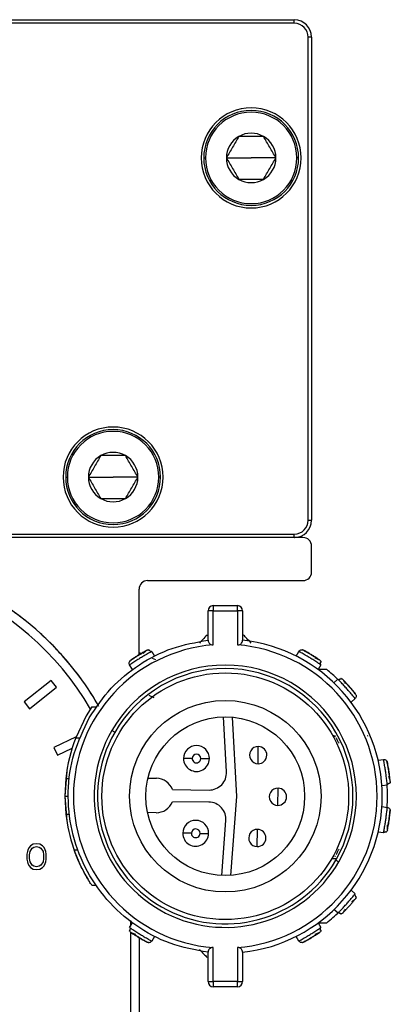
# Model space of a CAD drawing. Header units: millimetres. Extents: x -531 to 2300, y 404 to 998.
# Tile 3 of 27: x -486 to -465, y 683 to 740. Entities that reach past the tile are written whole.
import ezdxf

# ---------------------------------------------------------------- set-up
doc = ezdxf.new("R2010")
doc.units = ezdxf.units.MM

# ---------------------------------------------------------------- blocks, each defined once
blk = doc.blocks.new('Drawing View4')
at = {"color": 7, "linetype": 'Continuous', "lineweight": 25}
for p, q in [((-44.879, 39.287), (8.121, 39.287)), ((8.121, 39.087), (-44.879, 39.087)), ((-43.629, 39.297), (6.871, 39.297)), ((6.871, 39.297), (6.871, 39.287)), ((8.121, 39.087), (8.121, 39.287)), ((8.921, 10.287), (8.921, 38.287)), ((9.121, 38.287), (8.921, 38.287)), ((9.121, 38.287), (9.121, 10.287)), ((2.871, 31.287), (2.971, 31.287)), ((4.186, 31.287), (5.621, 31.287)), ((7.056, 31.287), (5.621, 31.287)), ((8.371, 31.287), (8.271, 31.287)), ((-5.129, 12.787), (-5.029, 12.787)), ((-3.814, 12.787), (-2.379, 12.787)), ((-0.944, 12.787), (-2.379, 12.787)), ((0.371, 12.787), (0.271, 12.787)), ((8.921, 10.287), (9.121, 10.287)), ((-44.879, 9.487), (8.121, 9.487)), ((8.121, 9.287), (-44.879, 9.287)), ((8.121, 9.287), (8.121, 9.487)), ((8.621, 9.287), (8.128, 9.287)), ((9.121, 7.287), (9.121, 8.787)), ((-0.879, 2.487), (-0.879, 6.287)), ((-0.379, 6.787), (8.621, 6.787)), ((3.421, 5.337), (3.421, 5.037)), ((3.421, 5.337), (4.821, 5.337)), ((3.121, 3.337), (3.121, 5.037)), ((3.421, 5.037), (3.121, 5.037)), ((3.421, 3.064), (3.421, 5.037)), ((3.421, 5.037), (4.821, 5.037)), ((4.821, 5.037), (4.821, 3.064)), ((5.121, 5.037), (4.821, 5.037)), ((5.121, 5.037), (5.121, 3.337)), ((-0.762, 2.557), (-0.879, 2.605)), ((-0.142, 2.685), (0.022, 2.417)), ((8.22, 2.417), (8.385, 2.685)), ((8.573, 2.779), (8.571, 2.78)), ((-1.419, 2.111), (-1.421, 2.11)), ((-1.257, 1.633), (-1.421, 1.901)), ((0.099, 2.2), (-0.098, 2.281)), ((9.664, 1.901), (9.499, 1.633)), ((-5.973, 1), (-7.533, -0.244)), ((-7.222, -0.635), (-5.662, 0.609)), ((-5.662, 0.609), (-5.973, 1)), ((10.417, 0.863), (10.653, 1.072)), ((0, 0), (-0.293, 0.132)), ((-7.533, -0.244), (-7.222, -0.635)), ((-3.606, -0.533), (-3.933, -1.058)), ((-3.606, -0.533), (-3.364, -0.533)), ((11.646, -0.052), (11.411, -0.26)), ((-3.933, -1.058), (-4.545, -2.333)), ((4.187, -4.294), (4.013, -1.109)), ((4.515, -1.125), (4.766, -5.715)), ((-4.515, -2.259), (-5.81, -2.882)), ((-2.287, -2.008), (-2.46, -1.908)), ((10.512, -2.272), (10.472, -2.208)), ((10.472, -2.208), (10.505, -2.208)), ((-4.545, -2.333), (-4.33, -2.333)), ((6.023, -3.828), (6.034, -2.828)), ((-5.81, -2.882), (-5.593, -3.333)), ((-5.593, -3.333), (-4.754, -2.929)), ((12.98, -3.626), (13.291, -3.579)), ((13.484, -3.663), (13.484, -3.661)), ((-5.065, -4.258), (-5.179, -5.708)), ((-5.121, -4.673), (-5.179, -5.708)), ((-5.121, -4.673), (-4.92, -4.673)), ((-0.358, -4.661), (0.132, -4.666)), ((13.513, -5.063), (13.202, -5.109)), ((1.062, -5.326), (3.178, -5.348)), ((7.166, -6.24), (7.177, -5.24)), ((-5.179, -5.708), (-5.121, -6.743)), ((-5.179, -5.708), (-4.979, -5.708)), ((-5.179, -5.708), (-5.065, -7.158)), ((3.171, -6.048), (1.055, -6.026)), ((4.766, -5.715), (4.418, -10.298)), ((-5.121, -6.743), (-4.919, -6.743)), ((0.111, -6.666), (-0.379, -6.661)), ((13.202, -6.307), (13.513, -6.353)), ((13.673, -6.49), (13.673, -6.487)), ((3.917, -10.303), (4.157, -7.123)), ((5.973, -8.628), (5.983, -7.628)), ((13.291, -7.837), (12.98, -7.79)), ((-7.004, -8.495), (-7.16, -8.59)), ((-6.816, -8.463), (-7.004, -8.495)), ((-6.629, -8.495), (-6.816, -8.463)), ((-6.472, -8.59), (-6.629, -8.495)), ((-7.347, -8.909), (-7.379, -9.069)), ((-7.379, -9.069), (-7.379, -9.356)), ((-7.316, -8.814), (-7.347, -8.909)), ((-7.254, -8.686), (-7.316, -8.814)), ((-7.16, -8.59), (-7.254, -8.686)), ((-7.222, -9.101), (-7.191, -8.909)), ((-7.222, -9.324), (-7.222, -9.101)), ((-7.191, -8.909), (-7.066, -8.718)), ((-7.066, -8.718), (-6.972, -8.654)), ((-6.972, -8.654), (-6.816, -8.622)), ((-6.816, -8.622), (-6.66, -8.654)), ((-6.66, -8.654), (-6.566, -8.718)), ((-6.566, -8.718), (-6.441, -8.909)), ((-6.379, -8.686), (-6.472, -8.59)), ((-6.441, -8.909), (-6.41, -9.101)), ((-6.41, -9.101), (-6.41, -9.324)), ((-6.316, -8.814), (-6.379, -8.686)), ((-6.285, -8.909), (-6.316, -8.814)), ((-6.254, -9.069), (-6.285, -8.909)), ((-6.254, -9.356), (-6.254, -9.069)), ((-4.642, -8.822), (-4.429, -8.822)), ((-7.379, -9.356), (-7.347, -9.516)), ((-7.347, -9.516), (-7.316, -9.612)), ((-7.316, -9.612), (-7.254, -9.739)), ((-7.191, -9.516), (-7.222, -9.324)), ((-7.066, -9.707), (-7.191, -9.516)), ((-6.441, -9.516), (-6.566, -9.707)), ((-6.41, -9.324), (-6.441, -9.516)), ((-6.379, -9.739), (-6.316, -9.612)), ((-6.316, -9.612), (-6.285, -9.516)), ((-6.285, -9.516), (-6.254, -9.356)), ((10.334, -9.309), (10.523, -9.311)), ((10.505, -9.208), (10.472, -9.208)), ((10.53, -9.408), (10.703, -9.508)), ((-7.254, -9.739), (-7.16, -9.835)), ((-7.16, -9.835), (-7.004, -9.931)), ((-6.972, -9.771), (-7.066, -9.707)), ((-7.004, -9.931), (-6.816, -9.963)), ((-6.816, -9.803), (-6.972, -9.771)), ((-6.66, -9.771), (-6.816, -9.803)), ((-6.816, -9.963), (-6.629, -9.931)), ((-6.566, -9.707), (-6.66, -9.771)), ((-6.629, -9.931), (-6.472, -9.835)), ((-6.472, -9.835), (-6.379, -9.739)), ((-3.357, -10.892), (-3.599, -10.892)), ((11.41, -11.157), (11.646, -11.365)), ((11.705, -11.571), (11.671, -11.638)), ((10.654, -12.487), (10.418, -12.278)), ((-1.421, -13.317), (-1.257, -13.049)), ((-1.379, -12.904), (-1.379, -13.248)), ((9.499, -13.049), (9.664, -13.317)), ((-1.379, -13.572), (-1.379, -56.713)), ((-0.879, -13.903), (-0.879, -56.713)), ((-0.33, -14.195), (-0.328, -14.196)), ((0.022, -13.832), (-0.142, -14.101)), ((8.385, -14.101), (8.22, -13.832)), ((3.121, -16.453), (3.121, -14.753)), ((3.421, -16.453), (3.421, -14.48)), ((4.821, -14.48), (4.821, -16.453)), ((5.121, -14.753), (5.121, -16.453)), ((3.121, -16.453), (3.421, -16.453)), ((4.821, -16.453), (3.421, -16.453)), ((4.821, -16.753), (4.821, -16.453)), ((4.821, -16.753), (3.421, -16.753))]:
    blk.add_line(p, q, dxfattribs=at)
at = {"color": 7, "linetype": 'Continuous', "lineweight": 25, "flags": 128}
for points in [[(4.821, 5.037), (4.821, 5.095), (4.821, 5.152), (4.821, 5.204), (4.821, 5.249), (4.821, 5.286), (4.821, 5.314), (4.821, 5.331), (4.821, 5.337)], [(2.201, -3.521), (2.104, -3.52), (2.01, -3.519), (1.923, -3.518), (1.848, -3.517), (1.786, -3.516), (1.739, -3.516), (1.711, -3.515), (1.701, -3.515)], [(2.701, -3.526), (2.799, -3.527), (2.893, -3.528), (2.979, -3.529), (3.055, -3.53), (3.117, -3.53), (3.163, -3.531), (3.192, -3.531), (3.201, -3.531)], [(2.156, -7.854), (2.058, -7.853), (1.964, -7.852), (1.878, -7.851), (1.802, -7.851), (1.74, -7.85), (1.694, -7.85), (1.665, -7.849), (1.656, -7.849)], [(2.656, -7.86), (2.753, -7.861), (2.847, -7.862), (2.933, -7.863), (3.009, -7.863), (3.071, -7.864), (3.118, -7.865), (3.146, -7.865), (3.156, -7.865)], [(3.421, -16.453), (3.421, -16.511), (3.421, -16.568), (3.421, -16.619), (3.421, -16.665), (3.421, -16.702), (3.421, -16.73), (3.421, -16.747), (3.421, -16.753)], [(4.821, -16.453), (4.88, -16.453), (4.936, -16.453), (4.988, -16.453), (5.034, -16.453), (5.071, -16.453), (5.099, -16.453), (5.116, -16.453), (5.121, -16.453)]]:
    blk.add_lwpolyline(points, dxfattribs=at)
at = {"color": 7, "linetype": 'Continuous', "lineweight": 25}
for radius in [7.15, 5.55, 4.6]:
    blk.add_circle((4.121, -5.708), radius, dxfattribs=at)
for centre, radius, start, end in [((8.121, 38.287), 1, 0, 90), ((8.121, 38.287), 0.8, 0, 90), ((5.621, 31.287), 2.9, 0, 180), ((5.621, 31.287), 2.75, 0, 180), ((5.621, 31.287), 2.65, 0, 180), ((5.621, 31.287), 1.435, 120, 180), ((5.621, 31.287), 1.435, 60, 120), ((5.621, 31.287), 1.435, 0, 60), ((5.621, 31.287), 2.9, 180, 0), ((5.621, 31.287), 2.75, 180, 0), ((5.621, 31.287), 2.65, 180, 0), ((5.621, 31.287), 1.435, 180, 240.0027), ((5.621, 31.287), 1.435, 300, 0), ((5.621, 31.287), 1.435, 240.0027, 300), ((-2.379, 12.787), 2.9, 0, 180), ((-2.379, 12.787), 2.75, 0, 180), ((-2.379, 12.787), 2.65, 0, 180), ((-2.379, 12.787), 1.435, 120, 180), ((-2.379, 12.787), 1.435, 60, 120), ((-2.379, 12.787), 1.435, 0, 60), ((-2.379, 12.787), 2.9, 180, 0), ((-2.379, 12.787), 2.75, 180, 0), ((-2.379, 12.787), 2.65, 180, 0), ((-2.379, 12.787), 1.435, 180, 240.0027), ((-2.379, 12.787), 1.435, 300, 0), ((-2.379, 12.787), 1.435, 240.0027, 300), ((8.121, 10.287), 0.8, 270, 0), ((8.121, 10.287), 1, 270.4053, 360), ((8.121, 10.287), 1, 270, 270.4053), ((8.621, 8.787), 0.5, 0, 90), ((-18.379, -9.213), 17.5, 29.8409, 180), ((-18.379, -9.213), 17, 30.2136, 180), ((8.621, 7.287), 0.5, 270, 0), ((-0.379, 6.287), 0.5, 90, 180), ((3.421, 5.037), 0.3, 90, 180), ((4.821, 5.037), 0.3, 360, 90), ((4.121, -5.708), 8.8, 94.5625, 265.4375), ((4.121, -5.708), 8.8, 274.5625, 85.4375), ((4.121, -5.708), 9.1, 276.309, 83.691), ((4.121, -5.708), 7.6, 330, 150), ((4.121, -5.708), 7.4, 330, 150), ((4.121, -5.708), 9.4, 46.0763, 51.2957), ((4.121, -5.708), 7.6, 150, 330), ((4.121, -5.708), 7.4, 150, 330), ((4.121, -5.708), 9.3, 158.7239, 173.6126), ((2.451, -3.523), 0.75, 359.3969, 179.3969), ((6.029, -3.328), 0.5, 89.3969, 269.3969), ((6.029, -3.328), 0.5, 269.3969, 89.3969), ((2.451, -3.523), 0.25, 359.3969, 179.3969), ((2.451, -3.523), 0.75, 179.3969, 359.3969), ((2.451, -3.523), 0.25, 179.3969, 359.3969), ((3.189, -4.348), 1, 269.3969, 3.1252), ((0.122, -5.666), 1, 19.8842, 89.3969), ((4.121, -5.708), 9.4, 355.9692, 4.276), ((7.171, -5.74), 0.5, 89.3969, 269.3969), ((7.171, -5.74), 0.5, 269.3969, 89.3969), ((0.122, -5.666), 1, 269.3969, 338.9096), ((3.16, -7.048), 1, 355.6686, 89.3969), ((4.121, -5.708), 9.3, 186.4764, 211.2484), ((2.406, -7.857), 0.75, 359.3969, 179.3969), ((2.406, -7.857), 0.75, 179.3969, 359.3969), ((2.406, -7.857), 0.25, 359.3969, 179.3969), ((2.406, -7.857), 0.25, 179.3969, 359.3969), ((5.978, -8.128), 0.5, 89.3969, 269.3969), ((5.978, -8.128), 0.5, 269.3969, 89.3969), ((4.121, -5.708), 9.4, 308.7042, 314.4895), ((3.421, -16.453), 0.3, 180.0011, 270), ((4.821, -16.453), 0.3, 269.9999, 359.9995)]:
    blk.add_arc(centre, radius, start, end, dxfattribs=at)
for points, knots in [([(4.904, 32.53), (4.784, 32.323), (4.545, 31.909), (4.306, 31.494), (4.186, 31.287)], [0, 0, 0, 0, 0.499978, 1, 1, 1, 1]), ([(6.339, 32.53), (6.1, 32.53), (5.621, 32.53), (5.143, 32.53), (4.904, 32.53)], [0, 0, 0, 0, 0.499978, 1, 1, 1, 1]), ([(7.056, 31.287), (6.937, 31.494), (6.698, 31.909), (6.458, 32.323), (6.339, 32.53)], [0, 0, 0, 0, 0.4999784, 1, 1, 1, 1]), ([(4.186, 31.287), (4.306, 31.08), (4.545, 30.666), (4.784, 30.252), (4.904, 30.045)], [0, 0, 0, 0, 0.5000174, 1, 1, 1, 1]), ([(6.339, 30.045), (6.458, 30.252), (6.698, 30.666), (6.937, 31.08), (7.056, 31.287)], [0, 0, 0, 0, 0.499978, 1, 1, 1, 1]), ([(4.904, 30.045), (5.143, 30.045), (5.621, 30.045), (6.1, 30.045), (6.339, 30.045)], [0, 0, 0, 0, 0.500016, 1, 1, 1, 1]), ([(-3.096, 14.03), (-3.216, 13.823), (-3.455, 13.409), (-3.694, 12.994), (-3.814, 12.787)], [0, 0, 0, 0, 0.4999784, 1, 1, 1, 1]), ([(-1.661, 14.03), (-1.9, 14.03), (-2.379, 14.03), (-2.857, 14.03), (-3.096, 14.03)], [0, 0, 0, 0, 0.499978, 1, 1, 1, 1]), ([(-0.944, 12.787), (-1.063, 12.994), (-1.302, 13.409), (-1.542, 13.823), (-1.661, 14.03)], [0, 0, 0, 0, 0.499978, 1, 1, 1, 1]), ([(-3.814, 12.787), (-3.694, 12.58), (-3.455, 12.166), (-3.216, 11.752), (-3.096, 11.545)], [0, 0, 0, 0, 0.500017, 1, 1, 1, 1]), ([(-1.661, 11.545), (-1.542, 11.752), (-1.302, 12.166), (-1.063, 12.58), (-0.944, 12.787)], [0, 0, 0, 0, 0.499978, 1, 1, 1, 1]), ([(-3.096, 11.545), (-2.857, 11.545), (-2.379, 11.545), (-1.9, 11.545), (-1.661, 11.545)], [0, 0, 0, 0, 0.500016, 1, 1, 1, 1]), ([(-7.365, 4.387), (-7.499, 4.494), (-7.738, 4.685), (-7.984, 4.866), (-8.092, 4.945)], [0, 0, 0, 0, 0.559995, 1, 1, 1, 1]), ([(-6.004, 3.162), (-6.126, 3.282), (-6.344, 3.496), (-6.569, 3.702), (-6.669, 3.792)], [0, 0, 0, 0, 0.559995, 1, 1, 1, 1]), ([(3.064, 3.632), (2.981, 3.545), (2.835, 3.391), (2.686, 3.234), (2.621, 3.166)], [0, 0, 0, 0, 0.566189, 1, 1, 1, 1]), ([(5.621, 3.166), (5.539, 3.253), (5.39, 3.409), (5.244, 3.564), (5.179, 3.632)], [0, 0, 0, 0, 0.553792, 1, 1, 1, 1]), ([(-5.374, 2.497), (-5.489, 2.623), (-5.695, 2.849), (-5.91, 3.066), (-6.004, 3.162)], [0, 0, 0, 0, 0.559995, 1, 1, 1, 1]), ([(3.121, 3.337), (3.125, 3.302), (3.131, 3.237), (3.181, 3.156), (3.248, 3.099), (3.33, 3.065), (3.392, 3.064), (3.421, 3.064)], [0, 0, 0, 0, 0.26755, 0.49241, 0.671737, 0.844592, 1, 1, 1, 1]), ([(4.821, 3.064), (4.846, 3.064), (4.898, 3.063), (4.972, 3.088), (5.046, 3.137), (5.108, 3.222), (5.117, 3.296), (5.121, 3.337)], [0, 0, 0, 0, 0.131935, 0.273337, 0.43979, 0.689197, 1, 1, 1, 1]), ([(-4.779, 1.8), (-4.887, 1.933), (-5.081, 2.169), (-5.284, 2.397), (-5.374, 2.497)], [0, 0, 0, 0, 0.559995, 1, 1, 1, 1]), ([(-0.195, 2.656), (-0.208, 2.648), (-0.242, 2.629), (-0.33, 2.579), (-0.446, 2.512), (-0.6, 2.422), (-0.791, 2.308), (-0.979, 2.19), (-1.129, 2.094), (-1.242, 2.02), (-1.331, 1.962), (-1.404, 1.914), (-1.414, 1.906), (-1.421, 1.901)], [0, 0, 0, 0, 0.056418, 0.142667, 0.228845, 0.305282, 0.428447, 0.55163, 0.628055, 0.714208, 0.800392, 0.876834, 1, 1, 1, 1]), ([(-0.407, 2.757), (-0.415, 2.753), (-0.43, 2.745), (-0.545, 2.682), (-0.706, 2.591), (-0.895, 2.478), (-1.081, 2.361), (-1.236, 2.259), (-1.344, 2.185), (-1.358, 2.175), (-1.365, 2.17)], [0, 0, 0, 0, 0.124106, 0.248734, 0.374111, 0.499999, 0.625886, 0.751263, 0.875889, 1, 1, 1, 1]), ([(-0.5, 2.691), (-0.542, 2.667), (-0.625, 2.621), (-0.78, 2.53), (-0.94, 2.432), (-1.08, 2.343), (-1.152, 2.295), (-1.181, 2.276)], [0, 0, 0, 0, 0.213637, 0.428164, 0.643258, 0.858498, 1, 1, 1, 1]), ([(-0.446, 2.736), (-0.451, 2.733), (-0.46, 2.726), (-0.498, 2.693), (-0.555, 2.641), (-0.606, 2.591), (-0.633, 2.565)], [0, 0, 0, 0, 0.227909, 0.471045, 0.728937, 1, 1, 1, 1]), ([(-0.407, 2.757), (-0.384, 2.768), (-0.352, 2.783), (-0.318, 2.778), (-0.31, 2.777)], [0, 0, 0, 0, 0.744505, 1, 1, 1, 1]), ([(-0.289, 2.749), (-0.287, 2.757), (-0.282, 2.776), (-0.299, 2.779), (-0.309, 2.78)], [0, 0, 0, 0, 0.443444, 1, 1, 1, 1]), ([(-0.187, 2.647), (-0.193, 2.657), (-0.206, 2.679), (-0.233, 2.708), (-0.265, 2.732), (-0.29, 2.742), (-0.302, 2.747)], [0, 0, 0, 0, 0.232664, 0.479578, 0.736995, 1, 1, 1, 1]), ([(-0.142, 2.685), (-0.146, 2.683), (-0.151, 2.68), (-0.19, 2.659), (-0.195, 2.656)], [0, 0, 0, 0, 0.859949, 1, 1, 1, 1]), ([(-0.195, 2.656), (-0.19, 2.659), (-0.151, 2.68), (-0.146, 2.683), (-0.142, 2.685)], [0, 0, 0, 0, 0.139413, 1, 1, 1, 1]), ([(9.614, 1.935), (9.601, 1.944), (9.569, 1.965), (9.485, 2.021), (9.372, 2.094), (9.222, 2.19), (9.033, 2.308), (8.843, 2.422), (8.689, 2.512), (8.572, 2.58), (8.48, 2.632), (8.404, 2.675), (8.392, 2.681), (8.385, 2.685)], [0, 0, 0, 0, 0.056418, 0.142667, 0.228845, 0.305282, 0.428447, 0.55163, 0.628055, 0.714208, 0.800392, 0.876834, 1, 1, 1, 1]), ([(8.828, 2.641), (8.811, 2.65), (8.748, 2.687), (8.663, 2.732), (8.586, 2.772), (8.576, 2.777), (8.571, 2.78)], [0, 0, 0, 0, 0.102591, 0.402079, 0.701041, 1, 1, 1, 1]), ([(9.608, 2.17), (9.601, 2.175), (9.587, 2.185), (9.479, 2.259), (9.324, 2.361), (9.138, 2.478), (8.949, 2.591), (8.788, 2.682), (8.673, 2.745), (8.657, 2.753), (8.65, 2.757)], [0, 0, 0, 0, 0.124106, 0.248734, 0.374111, 0.499999, 0.625886, 0.751263, 0.875889, 1, 1, 1, 1]), ([(9.507, 2.223), (9.467, 2.249), (9.387, 2.302), (9.236, 2.399), (9.077, 2.497), (8.934, 2.582), (8.858, 2.624), (8.828, 2.641)], [0, 0, 0, 0, 0.213637, 0.428164, 0.643258, 0.858498, 1, 1, 1, 1]), ([(9.571, 2.195), (9.566, 2.198), (9.556, 2.204), (9.509, 2.222), (9.437, 2.249), (9.369, 2.272), (9.334, 2.284)], [0, 0, 0, 0, 0.227909, 0.471045, 0.728937, 1, 1, 1, 1]), ([(-4.221, 1.074), (-4.322, 1.211), (-4.504, 1.457), (-4.695, 1.695), (-4.779, 1.8)], [0, 0, 0, 0, 0.559995, 1, 1, 1, 1]), ([(-1.181, 2.276), (-1.197, 2.265), (-1.258, 2.225), (-1.336, 2.171), (-1.408, 2.12), (-1.417, 2.113), (-1.421, 2.11)], [0, 0, 0, 0, 0.102591, 0.402079, 0.701041, 1, 1, 1, 1]), ([(9.608, 2.17), (9.628, 2.154), (9.656, 2.132), (9.667, 2.1), (9.67, 2.092)], [0, 0, 0, 0, 0.744505, 1, 1, 1, 1]), ([(9.61, 1.924), (9.616, 1.934), (9.63, 1.955), (9.643, 1.992), (9.65, 2.032), (9.648, 2.059), (9.647, 2.072)], [0, 0, 0, 0, 0.232664, 0.479578, 0.736995, 1, 1, 1, 1]), ([(9.664, 1.901), (9.66, 1.904), (9.656, 1.907), (9.619, 1.932), (9.614, 1.935)], [0, 0, 0, 0, 0.859949, 1, 1, 1, 1]), ([(9.614, 1.935), (9.619, 1.932), (9.656, 1.907), (9.66, 1.904), (9.664, 1.901)], [0, 0, 0, 0, 0.139413, 1, 1, 1, 1]), ([(9.654, 2.061), (9.663, 2.063), (9.682, 2.067), (9.676, 2.084), (9.673, 2.094)], [0, 0, 0, 0, 0.443444, 1, 1, 1, 1]), ([(9.999, 1.628), (9.875, 1.628), (9.71, 1.628), (9.542, 1.628), (9.501, 1.628)], [0, 0, 0, 0, 0.75265, 1, 1, 1, 1]), ([(10.695, 1.028), (10.69, 1.033), (10.66, 1.065), (10.656, 1.068), (10.653, 1.072)], [0, 0, 0, 0, 0.1396096, 1, 1, 1, 1]), ([(10.824, 1.084), (10.81, 1.083), (10.784, 1.081), (10.746, 1.067), (10.712, 1.048), (10.693, 1.031), (10.684, 1.022)], [0, 0, 0, 0, 0.263005, 0.520422, 0.767336, 1, 1, 1, 1]), ([(11.646, -0.052), (11.641, -0.045), (11.633, -0.035), (11.578, 0.033), (11.51, 0.114), (11.424, 0.218), (11.308, 0.353), (11.163, 0.521), (11.014, 0.686), (10.893, 0.817), (10.802, 0.915), (10.732, 0.989), (10.705, 1.017), (10.695, 1.028)], [0, 0, 0, 0, 0.123163, 0.199566, 0.285687, 0.371738, 0.448073, 0.571108, 0.694243, 0.770709, 0.856967, 0.943397, 1, 1, 1, 1]), ([(10.841, 1.114), (10.831, 1.115), (10.813, 1.118), (10.813, 1.098), (10.812, 1.09)], [0, 0, 0, 0, 0.552784, 1, 1, 1, 1]), ([(10.841, 1.111), (10.849, 1.109), (10.882, 1.103), (10.908, 1.08), (10.927, 1.063)], [0, 0, 0, 0, 0.247409, 1, 1, 1, 1]), ([(11.671, 0.222), (11.666, 0.228), (11.655, 0.242), (11.574, 0.344), (11.456, 0.487), (11.312, 0.654), (11.164, 0.817), (11.037, 0.951), (10.945, 1.045), (10.933, 1.057), (10.927, 1.063)], [0, 0, 0, 0, 0.1241105, 0.2487374, 0.374114, 0.5000014, 0.6258894, 0.7512656, 0.8758944, 1, 1, 1, 1]), ([(11.087, 0.813), (11.069, 0.846), (11.034, 0.909), (10.996, 0.975), (10.969, 1.018), (10.962, 1.027), (10.958, 1.031)], [0, 0, 0, 0, 0.271063, 0.528955, 0.772092, 1, 1, 1, 1]), ([(11.323, 0.617), (11.288, 0.657), (11.211, 0.744), (11.096, 0.869), (11.029, 0.938), (10.996, 0.973)], [0, 0, 0, 0, 0.299364, 0.650411, 1, 1, 1, 1]), ([(11.708, 0.148), (11.704, 0.152), (11.697, 0.162), (11.645, 0.23), (11.565, 0.33), (11.461, 0.456), (11.376, 0.557), (11.329, 0.61), (11.323, 0.617)], [0, 0, 0, 0, 0.19379, 0.387582, 0.581715, 0.776216, 0.970918, 1, 1, 1, 1]), ([(-3.223, -0.463), (-3.31, -0.315), (-3.464, -0.052), (-3.629, 0.205), (-3.702, 0.319)], [0, 0, 0, 0, 0.559995, 1, 1, 1, 1]), ([(11.706, 0.148), (11.71, 0.125), (11.719, 0.078), (11.697, 0.005), (11.663, -0.033), (11.646, -0.052)], [0, 0, 0, 0, 0.311528, 0.655764, 1, 1, 1, 1]), ([(12.382, -2.219), (12.379, -2.217), (12.375, -2.213), (12.373, -2.215), (12.372, -2.216)], [0, 0, 0, 0, 0.4831768, 1, 1, 1, 1]), ([(10.712, -2.635), (10.683, -2.579), (10.609, -2.435), (10.568, -2.367), (10.543, -2.325)], [0, 0, 0, 0, 0.390879, 1, 1, 1, 1]), ([(13.507, -5.003), (13.505, -4.987), (13.501, -4.949), (13.489, -4.848), (13.473, -4.715), (13.45, -4.539), (13.419, -4.318), (13.384, -4.099), (13.355, -3.923), (13.331, -3.79), (13.312, -3.686), (13.296, -3.6), (13.293, -3.587), (13.291, -3.579)], [0, 0, 0, 0, 0.056418, 0.142667, 0.228845, 0.305282, 0.428447, 0.55163, 0.628055, 0.714208, 0.800392, 0.876834, 1, 1, 1, 1]), ([(13.542, -3.947), (13.539, -3.928), (13.526, -3.856), (13.506, -3.763), (13.488, -3.677), (13.485, -3.666), (13.484, -3.661)], [0, 0, 0, 0, 0.1025909, 0.402079, 0.7010409, 1, 1, 1, 1]), ([(13.683, -4.847), (13.682, -4.838), (13.68, -4.821), (13.668, -4.691), (13.647, -4.507), (13.617, -4.289), (13.582, -4.072), (13.548, -3.889), (13.522, -3.761), (13.518, -3.744), (13.517, -3.736)], [0, 0, 0, 0, 0.124106, 0.248734, 0.374111, 0.499999, 0.625886, 0.751263, 0.875889, 1, 1, 1, 1]), ([(13.658, -4.736), (13.653, -4.688), (13.643, -4.593), (13.62, -4.415), (13.592, -4.23), (13.565, -4.066), (13.549, -3.981), (13.542, -3.947)], [0, 0, 0, 0, 0.213637, 0.428164, 0.643258, 0.858498, 1, 1, 1, 1]), ([(13.679, -4.802), (13.678, -4.797), (13.675, -4.786), (13.66, -4.738), (13.634, -4.666), (13.608, -4.599), (13.594, -4.564)], [0, 0, 0, 0, 0.227909, 0.471045, 0.728937, 1, 1, 1, 1]), ([(13.495, -5.007), (13.508, -5.005), (13.533, -5.002), (13.569, -4.988), (13.604, -4.968), (13.623, -4.949), (13.633, -4.94)], [0, 0, 0, 0, 0.232664, 0.479578, 0.736995, 1, 1, 1, 1]), ([(13.513, -5.063), (13.513, -5.058), (13.512, -5.052), (13.508, -5.009), (13.507, -5.003)], [0, 0, 0, 0, 0.8599486, 1, 1, 1, 1]), ([(13.507, -5.003), (13.508, -5.009), (13.512, -5.052), (13.513, -5.058), (13.513, -5.063)], [0, 0, 0, 0, 0.139413, 1, 1, 1, 1]), ([(13.629, -4.952), (13.636, -4.958), (13.651, -4.97), (13.661, -4.955), (13.666, -4.946)], [0, 0, 0, 0, 0.443444, 1, 1, 1, 1]), ([(13.683, -4.847), (13.684, -4.873), (13.685, -4.908), (13.668, -4.937), (13.663, -4.945)], [0, 0, 0, 0, 0.744506, 1, 1, 1, 1]), ([(13.303, -7.777), (13.306, -7.762), (13.313, -7.724), (13.331, -7.625), (13.355, -7.493), (13.384, -7.317), (13.419, -7.097), (13.45, -6.877), (13.473, -6.701), (13.489, -6.567), (13.502, -6.462), (13.511, -6.375), (13.512, -6.361), (13.513, -6.353)], [0, 0, 0, 0, 0.056418, 0.142667, 0.228845, 0.305282, 0.428447, 0.55163, 0.628055, 0.714208, 0.800392, 0.876834, 1, 1, 1, 1]), ([(13.517, -7.68), (13.518, -7.672), (13.522, -7.655), (13.548, -7.527), (13.582, -7.344), (13.617, -7.127), (13.647, -6.909), (13.668, -6.725), (13.68, -6.595), (13.682, -6.577), (13.683, -6.569)], [0, 0, 0, 0, 0.124106, 0.248734, 0.374111, 0.499999, 0.625886, 0.751263, 0.875889, 1, 1, 1, 1]), ([(13.526, -7.566), (13.535, -7.519), (13.552, -7.425), (13.583, -7.248), (13.611, -7.063), (13.632, -6.899), (13.642, -6.812), (13.646, -6.778)], [0, 0, 0, 0, 0.213637, 0.428164, 0.643258, 0.858498, 1, 1, 1, 1]), ([(13.646, -6.778), (13.648, -6.759), (13.656, -6.686), (13.665, -6.591), (13.672, -6.504), (13.673, -6.493), (13.673, -6.487)], [0, 0, 0, 0, 0.102591, 0.402079, 0.701041, 1, 1, 1, 1]), ([(13.526, -7.636), (13.526, -7.631), (13.527, -7.619), (13.526, -7.569), (13.523, -7.492), (13.517, -7.421), (13.515, -7.384)], [0, 0, 0, 0, 0.227909, 0.471045, 0.728937, 1, 1, 1, 1]), ([(13.291, -7.778), (13.303, -7.78), (13.328, -7.784), (13.367, -7.782), (13.406, -7.773), (13.43, -7.76), (13.442, -7.754)], [0, 0, 0, 0, 0.232664, 0.479578, 0.736995, 1, 1, 1, 1]), ([(13.291, -7.837), (13.292, -7.832), (13.294, -7.827), (13.302, -7.784), (13.303, -7.777)], [0, 0, 0, 0, 0.859949, 1, 1, 1, 1]), ([(13.303, -7.777), (13.302, -7.784), (13.294, -7.827), (13.292, -7.832), (13.291, -7.837)], [0, 0, 0, 0, 0.139413, 1, 1, 1, 1]), ([(13.435, -7.765), (13.44, -7.772), (13.451, -7.788), (13.464, -7.777), (13.472, -7.77)], [0, 0, 0, 0, 0.443444, 1, 1, 1, 1]), ([(13.517, -7.68), (13.51, -7.705), (13.501, -7.739), (13.476, -7.762), (13.47, -7.768)], [0, 0, 0, 0, 0.744506, 1, 1, 1, 1]), ([(-3.599, -10.892), (-3.608, -10.88), (-3.625, -10.855), (-3.758, -10.652), (-3.952, -10.331), (-4.179, -9.912), (-4.353, -9.544), (-4.464, -9.284), (-4.53, -9.121), (-4.582, -8.987), (-4.616, -8.893), (-4.638, -8.833), (-4.64, -8.826), (-4.642, -8.822)], [0, 0, 0, 0, 0.1019141, 0.2148291, 0.3469391, 0.4908206, 0.6317064, 0.6971158, 0.7621831, 0.8237206, 0.8846915, 0.9422889, 1, 1, 1, 1]), ([(10.543, -9.09), (10.567, -9.051), (10.607, -8.986), (10.684, -8.832), (10.714, -8.772)], [0, 0, 0, 0, 0.612053, 1, 1, 1, 1]), ([(10.696, -12.443), (10.707, -12.432), (10.734, -12.403), (10.803, -12.33), (10.894, -12.232), (11.014, -12.101), (11.163, -11.936), (11.309, -11.768), (11.424, -11.633), (11.51, -11.53), (11.576, -11.451), (11.601, -11.421), (11.611, -11.408)], [0, 0, 0, 0, 0.066361, 0.165084, 0.265354, 0.354313, 0.497732, 0.640897, 0.72992, 0.830381, 0.929742, 1, 1, 1, 1]), ([(11.681, -11.532), (11.679, -11.518), (11.673, -11.492), (11.655, -11.455), (11.632, -11.423), (11.613, -11.406), (11.604, -11.398)], [0, 0, 0, 0, 0.263105, 0.520587, 0.767477, 1, 1, 1, 1]), ([(11.611, -11.408), (11.614, -11.404), (11.642, -11.371), (11.645, -11.367), (11.647, -11.363)], [0, 0, 0, 0, 0.112859, 1, 1, 1, 1]), ([(11.671, -11.638), (11.667, -11.644), (11.657, -11.655), (11.578, -11.755), (11.461, -11.897), (11.318, -12.064), (11.169, -12.228), (11.039, -12.365), (10.946, -12.459), (10.934, -12.472), (10.928, -12.478)], [0, 0, 0, 0, 0.120411, 0.243943, 0.369922, 0.495539, 0.623004, 0.749648, 0.875959, 1, 1, 1, 1]), ([(11.45, -11.819), (11.48, -11.798), (11.537, -11.757), (11.596, -11.712), (11.634, -11.682), (11.641, -11.675), (11.645, -11.671)], [0, 0, 0, 0, 0.27126, 0.52922, 0.772291, 1, 1, 1, 1]), ([(11.706, -11.571), (11.708, -11.559), (11.711, -11.536), (11.698, -11.525), (11.679, -11.53), (11.677, -11.531)], [0, 0, 0, 0, 0.457299, 0.9372, 1, 1, 1, 1]), ([(10.654, -12.487), (10.657, -12.483), (10.661, -12.479), (10.692, -12.447), (10.696, -12.443)], [0, 0, 0, 0, 0.868204, 1, 1, 1, 1]), ([(10.683, -12.439), (10.692, -12.447), (10.711, -12.465), (10.745, -12.484), (10.78, -12.497), (10.804, -12.499), (10.814, -12.5)], [0, 0, 0, 0, 0.24827, 0.511897, 0.786846, 1, 1, 1, 1]), ([(10.685, -12.437), (10.695, -12.445), (10.713, -12.462), (10.748, -12.481), (10.786, -12.495), (10.813, -12.498), (10.826, -12.499)], [0, 0, 0, 0, 0.232504, 0.479389, 0.736878, 1, 1, 1, 1]), ([(10.811, -12.507), (10.812, -12.515), (10.813, -12.535), (10.831, -12.532), (10.841, -12.531)], [0, 0, 0, 0, 0.445514, 1, 1, 1, 1]), ([(10.813, -12.505), (10.814, -12.514), (10.814, -12.533), (10.832, -12.53), (10.842, -12.529)], [0, 0, 0, 0, 0.432994, 1, 1, 1, 1]), ([(10.928, -12.478), (10.908, -12.495), (10.883, -12.519), (10.849, -12.524), (10.841, -12.526)], [0, 0, 0, 0, 0.7474873, 1, 1, 1, 1]), ([(10.961, -12.445), (10.964, -12.44), (10.972, -12.432), (10.999, -12.389), (11.037, -12.322), (11.072, -12.259), (11.09, -12.227)], [0, 0, 0, 0, 0.227705, 0.470763, 0.728724, 1, 1, 1, 1]), ([(9.501, -13.044), (9.569, -13.044), (9.737, -13.044), (9.901, -13.044), (9.999, -13.044)], [0, 0, 0, 0, 0.406488, 1, 1, 1, 1]), ([(-1.411, -13.477), (-1.42, -13.479), (-1.439, -13.483), (-1.433, -13.5), (-1.43, -13.509)], [0, 0, 0, 0, 0.443443, 1, 1, 1, 1]), ([(-1.365, -13.586), (-1.385, -13.57), (-1.413, -13.548), (-1.424, -13.516), (-1.427, -13.508)], [0, 0, 0, 0, 0.744504, 1, 1, 1, 1]), ([(-1.421, -13.317), (-1.417, -13.32), (-1.413, -13.323), (-1.376, -13.348), (-1.371, -13.351)], [0, 0, 0, 0, 0.859949, 1, 1, 1, 1]), ([(-1.371, -13.351), (-1.376, -13.348), (-1.413, -13.323), (-1.417, -13.32), (-1.421, -13.317)], [0, 0, 0, 0, 0.139413, 1, 1, 1, 1]), ([(-1.367, -13.339), (-1.374, -13.35), (-1.387, -13.371), (-1.4, -13.408), (-1.407, -13.448), (-1.405, -13.475), (-1.404, -13.488)], [0, 0, 0, 0, 0.232664, 0.479578, 0.736995, 1, 1, 1, 1]), ([(-1.371, -13.351), (-1.358, -13.359), (-1.326, -13.381), (-1.242, -13.437), (-1.129, -13.51), (-0.979, -13.605), (-0.791, -13.723), (-0.6, -13.838), (-0.447, -13.928), (-0.329, -13.996), (-0.237, -14.048), (-0.161, -14.091), (-0.149, -14.097), (-0.142, -14.101)], [0, 0, 0, 0, 0.056418, 0.142667, 0.228845, 0.305282, 0.428447, 0.55163, 0.628055, 0.714208, 0.800392, 0.876834, 1, 1, 1, 1]), ([(-1.365, -13.586), (-1.358, -13.591), (-1.344, -13.601), (-1.236, -13.675), (-1.081, -13.777), (-0.895, -13.894), (-0.706, -14.007), (-0.545, -14.098), (-0.43, -14.161), (-0.415, -14.169), (-0.407, -14.173)], [0, 0, 0, 0, 0.124106, 0.248734, 0.374111, 0.499999, 0.625886, 0.751263, 0.875889, 1, 1, 1, 1]), ([(-1.328, -13.611), (-1.323, -13.614), (-1.313, -13.619), (-1.266, -13.638), (-1.194, -13.665), (-1.126, -13.688), (-1.091, -13.7)], [0, 0, 0, 0, 0.227909, 0.471045, 0.728937, 1, 1, 1, 1]), ([(-1.264, -13.638), (-1.224, -13.665), (-1.145, -13.718), (-0.993, -13.815), (-0.834, -13.913), (-0.691, -13.998), (-0.615, -14.04), (-0.585, -14.057)], [0, 0, 0, 0, 0.213637, 0.428164, 0.643258, 0.858498, 1, 1, 1, 1]), ([(8.385, -14.101), (8.392, -14.097), (8.404, -14.091), (8.48, -14.048), (8.572, -13.996), (8.689, -13.928), (8.842, -13.838), (9.033, -13.724), (9.221, -13.606), (9.371, -13.51), (9.484, -13.437), (9.569, -13.381), (9.601, -13.359), (9.614, -13.351)], [0, 0, 0, 0, 0.123163, 0.199566, 0.285687, 0.371738, 0.448073, 0.571108, 0.694243, 0.770709, 0.856967, 0.943397, 1, 1, 1, 1]), ([(8.65, -14.173), (8.657, -14.169), (8.673, -14.161), (8.788, -14.098), (8.949, -14.007), (9.138, -13.894), (9.324, -13.777), (9.479, -13.675), (9.587, -13.601), (9.601, -13.591), (9.608, -13.586)], [0, 0, 0, 0, 0.124111, 0.248737, 0.374114, 0.500001, 0.625889, 0.751266, 0.875894, 1, 1, 1, 1]), ([(9.1, -13.898), (9.145, -13.871), (9.244, -13.811), (9.387, -13.718), (9.467, -13.665), (9.507, -13.638)], [0, 0, 0, 0, 0.299364, 0.650411, 1, 1, 1, 1]), ([(9.334, -13.7), (9.369, -13.688), (9.437, -13.665), (9.509, -13.638), (9.556, -13.619), (9.566, -13.614), (9.571, -13.611)], [0, 0, 0, 0, 0.271063, 0.528955, 0.772092, 1, 1, 1, 1]), ([(9.67, -13.509), (9.667, -13.517), (9.655, -13.549), (9.628, -13.57), (9.608, -13.586)], [0, 0, 0, 0, 0.247408, 1, 1, 1, 1]), ([(9.647, -13.488), (9.648, -13.475), (9.65, -13.448), (9.643, -13.408), (9.63, -13.371), (9.616, -13.35), (9.61, -13.339)], [0, 0, 0, 0, 0.263005, 0.520422, 0.767336, 1, 1, 1, 1]), ([(9.614, -13.351), (9.619, -13.348), (9.656, -13.323), (9.66, -13.32), (9.664, -13.317)], [0, 0, 0, 0, 0.13961, 1, 1, 1, 1]), ([(9.673, -13.51), (9.676, -13.501), (9.682, -13.484), (9.662, -13.479), (9.654, -13.477)], [0, 0, 0, 0, 0.552784, 1, 1, 1, 1]), ([(-0.585, -14.057), (-0.569, -14.066), (-0.505, -14.102), (-0.421, -14.147), (-0.343, -14.188), (-0.333, -14.193), (-0.328, -14.196)], [0, 0, 0, 0, 0.102591, 0.402079, 0.701041, 1, 1, 1, 1]), ([(8.571, -14.195), (8.548, -14.195), (8.5, -14.194), (8.432, -14.161), (8.401, -14.121), (8.385, -14.101)], [0, 0, 0, 0, 0.311528, 0.655764, 1, 1, 1, 1]), ([(8.571, -14.196), (8.576, -14.193), (8.586, -14.188), (8.662, -14.148), (8.775, -14.087), (8.917, -14.007), (9.031, -13.941), (9.092, -13.903), (9.1, -13.898)], [0, 0, 0, 0, 0.19379, 0.387582, 0.581715, 0.776216, 0.970918, 1, 1, 1, 1]), ([(2.621, -14.582), (2.704, -14.669), (2.852, -14.825), (2.999, -14.979), (3.064, -15.048)], [0, 0, 0, 0, 0.553792, 1, 1, 1, 1]), ([(3.421, -14.48), (3.397, -14.48), (3.345, -14.479), (3.271, -14.504), (3.197, -14.553), (3.135, -14.638), (3.126, -14.712), (3.121, -14.753)], [0, 0, 0, 0, 0.131935, 0.273337, 0.43979, 0.689197, 1, 1, 1, 1]), ([(5.121, -14.753), (5.118, -14.718), (5.111, -14.652), (5.062, -14.572), (4.995, -14.515), (4.913, -14.48), (4.851, -14.48), (4.821, -14.48)], [0, 0, 0, 0, 0.267546, 0.492406, 0.671733, 0.84459, 1, 1, 1, 1])]:
    blk.add_open_spline(points, degree=3, knots=knots, dxfattribs=at)
for points in [[(-3.759, -1.158), (-3.362, -0.566), (-2.568, 0.617), (-0.895, 1.972), (1.017, 2.959), (2.42, 3.211), (3.121, 3.337)], [(8.385, 2.685), (8.401, 2.705), (8.432, 2.745), (8.502, 2.778), (8.579, 2.785), (8.626, 2.766), (8.65, 2.757)], [(-1.421, 1.901), (-1.432, 1.924), (-1.454, 1.97), (-1.451, 2.048), (-1.422, 2.12), (-1.384, 2.153), (-1.365, 2.17)], [(3.121, -14.753), (2.38, -14.616), (0.896, -14.343), (-1.116, -13.257), (-2.812, -11.748), (-4.081, -9.859), (-4.851, -7.718), (-5.063, -5.458), (-4.747, -3.194), (-4.089, -1.837), (-3.759, -1.158)], [(10.331, -2.15), (10.344, -2.161), (10.371, -2.184), (10.42, -2.204), (10.455, -2.207), (10.472, -2.208)], [(13.291, -3.579), (13.317, -3.578), (13.367, -3.576), (13.438, -3.609), (13.493, -3.664), (13.509, -3.712), (13.517, -3.736)], [(13.513, -6.353), (13.538, -6.36), (13.587, -6.373), (13.644, -6.425), (13.681, -6.493), (13.682, -6.544), (13.683, -6.569)], [(-0.142, -14.101), (-0.158, -14.121), (-0.189, -14.161), (-0.259, -14.194), (-0.336, -14.201), (-0.383, -14.182), (-0.407, -14.173)]]:
    blk.add_open_spline(points, degree=3, dxfattribs=at)

msp = doc.modelspace()

# ---------------------------------------------------------------- block references
at = {"color": 7, "linetype": 'Continuous', "lineweight": 25}
msp.add_blockref('Drawing View4', (-478.57, 700.603), dxfattribs=at)

doc.saveas('drawing.dxf')
